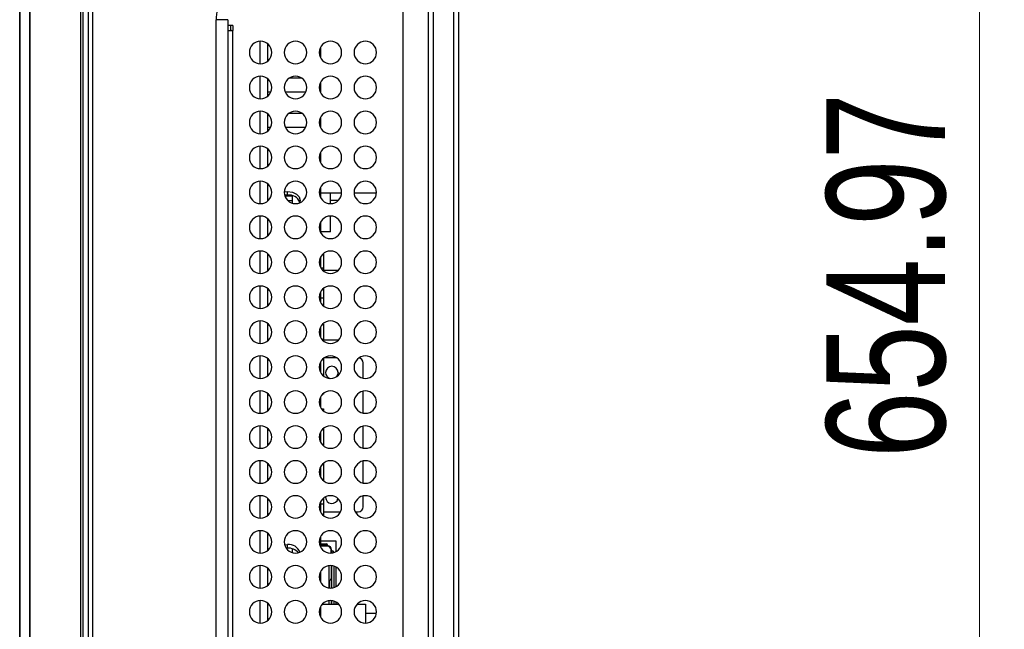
# Model space of a CAD drawing. Header units: millimetres. Extents: x 0 to 1118, y 0 to 864.
# Tile 49 of 256: x 528 to 568, y 403 to 427. Entities that reach past the tile are written whole.
import ezdxf

# ---------------------------------------------------------------- set-up
doc = ezdxf.new("R2010")
doc.units = ezdxf.units.MM
doc.styles.add('SLDTEXTSTYLE3', font='TXT', dxfattribs={"width": 0.75})
doc.dimstyles.new('SLDDIMSTYLE0', dxfattribs={"dimtxt": 4.7625, "dimasz": 3.556, "dimexe": 0, "dimexo": 0.0625, "dimgap": 1.190625, "dimtad": 1, "dimlfac": 5, "dimrnd": 1e-09, "dimzin": 12, "dimdsep": 46, "dimtxsty": 'SLDTEXTSTYLE3', "dimsah": 1, "dimcen": 0.09, "dimadec": 0, "dimazin": 3, "dimtfac": 1, "dimtofl": 0, "dimtmove": 0, "dimatfit": 3, "dimfxl": 1, "dimfrac": 2, "dimtolj": 1, "dimtzin": 12, "dimarcsym": 0})

# ---------------------------------------------------------------- blocks, each defined once
blk = doc.blocks.new('_D_11')
at = {"color": 7, "linetype": 'Continuous', "lineweight": 0}
for p, q in [((547.234, 481.059), (567.714, 481.059)), ((566.714, 350.065), (566.714, 481.059)), ((537.068, 350.065), (567.714, 350.065))]:
    blk.add_line(p, q, dxfattribs=at)
at = {"color": 7, "linetype": 'Continuous', "lineweight": 18}
for points in [[(566.714, 481.059), (566.333, 477.503), (567.095, 477.503)], [(566.714, 350.065), (567.095, 353.621), (566.333, 353.621)]]:
    blk.add_solid(points, dxfattribs=at)
at = {"color": 7, "linetype": 'Continuous', "lineweight": 18, "insert": (560.574, 409.559), "char_height": 4.7625, "attachment_point": 1, "rotation": 90, "style": 'SLDTEXTSTYLE3'}
blk.add_mtext('654.97', dxfattribs=at)

msp = doc.modelspace()

# ---------------------------------------------------------------- linework, layer by layer
at = {"color": 7, "linetype": 'Continuous', "lineweight": 25}
for p, q in [((530.9767, 542.3522), (530.9767, 351.965)), ((528.2367, 540.5322), (528.2367, 353.785)), ((528.2484, 353.785), (528.2484, 540.5322)), ((528.625, 540.5322), (528.625, 353.785)), ((528.6533, 353.785), (528.6533, 540.5322)), ((530.6767, 540.5322), (530.6767, 353.785)), ((530.7767, 353.785), (530.7767, 540.5322)), ((545.8367, 479.7688), (545.8367, 352.9062)), ((544.6167, 429.9586), (544.6167, 358.5462)), ((544.8167, 429.9586), (544.8167, 358.5462)), ((543.6167, 358.7462), (543.6167, 429.7586)), ((536.5767, 427.11), (536.5767, 361.1578)), ((536.7767, 426.8786), (536.5767, 426.8786)), ((536.7767, 426.8786), (536.7767, 426.6786)), ((536.5767, 426.6786), (536.7767, 426.6786)), ((536.7767, 361.3578), (536.7767, 426.6786)), ((538.1767, 426.1444), (538.1767, 425.4436)), ((540.2967, 426.0046), (540.2967, 425.5834)), ((538.1767, 424.7444), (538.1767, 424.0436)), ((540.2967, 424.6046), (540.2967, 424.1834)), ((538.1767, 424.2266), (538.3121, 424.2266)), ((538.8767, 424.2266), (539.7121, 424.2266)), ((538.1767, 423.3444), (538.1767, 422.6436)), ((540.2967, 423.2046), (540.2967, 422.7834)), ((538.1767, 422.8124), (538.3061, 422.8124)), ((538.8827, 422.8124), (539.7061, 422.8124)), ((538.1767, 421.9444), (538.1767, 421.2436)), ((540.2967, 421.8046), (540.2967, 421.3834)), ((538.1767, 420.5444), (538.1767, 419.8436)), ((538.8449, 420.2153), (538.9767, 420.2278)), ((538.9767, 420.0864), (538.8599, 420.0766)), ((539.1767, 420.0424), (538.8707, 420.0424)), ((539.1767, 420.0424), (538.8707, 420.0424)), ((538.9767, 420.0864), (538.9767, 420.2278)), ((539.1767, 419.7597), (539.1767, 420.0569)), ((540.2967, 420.4046), (540.2967, 419.9834)), ((540.2967, 420.1804), (541.1442, 420.1804)), ((540.6967, 419.744), (540.6967, 420.1804)), ((541.6446, 420.1804), (542.5442, 420.1804)), ((538.9865, 419.8658), (539.1767, 419.8658)), ((539.1561, 419.7658), (539.1767, 419.7658)), ((539.1561, 419.7658), (539.1767, 419.7658)), ((540.6967, 419.8824), (541.019, 419.8824)), ((538.1767, 419.1444), (538.1767, 418.4436)), ((540.2967, 419.0046), (540.2967, 418.5834)), ((540.6967, 418.6158), (540.6967, 419.244)), ((540.6967, 418.6158), (540.2967, 418.6158)), ((540.6967, 418.6158), (540.2967, 418.6158)), ((540.6967, 418.6158), (540.6967, 418.6158)), ((538.1767, 417.7444), (538.1767, 417.0436)), ((540.4167, 417.7481), (540.4167, 417.1658)), ((540.2967, 417.6046), (540.2967, 417.1834)), ((540.3065, 417.1658), (540.4167, 417.1658)), ((540.3065, 417.1658), (540.4167, 417.1658)), ((540.4167, 417.1658), (540.4167, 417.1658)), ((540.4167, 417.1658), (540.4167, 417.0399)), ((540.4167, 417.0824), (541.019, 417.0824)), ((538.1767, 416.3444), (538.1767, 415.6436)), ((540.2967, 416.2046), (540.2967, 415.7834)), ((540.4167, 416.3481), (540.4167, 415.9658)), ((540.2967, 415.9658), (540.4167, 415.9658)), ((540.4167, 415.9658), (540.4167, 415.6399)), ((538.1767, 414.9444), (538.1767, 414.2436)), ((540.3823, 414.9182), (540.4167, 414.9182)), ((540.4167, 414.9182), (540.4167, 414.3182)), ((540.2967, 414.8046), (540.2967, 414.3834)), ((540.3388, 414.3182), (540.4167, 414.3182)), ((540.3388, 414.3182), (540.4167, 414.3182)), ((540.4167, 414.3182), (540.4167, 414.3182)), ((540.4167, 414.3182), (540.4167, 414.2399)), ((540.4167, 414.2824), (541.019, 414.2824)), ((538.1767, 413.5444), (538.1767, 412.8436)), ((540.2967, 413.4046), (540.2967, 412.9834)), ((540.4167, 413.5481), (540.4167, 412.8399)), ((540.9528, 413.5624), (540.4359, 413.5624)), ((542.0067, 412.7526), (542.0067, 413.3624)), ((538.1767, 412.1444), (538.1767, 411.4436)), ((540.4167, 412.1481), (540.4167, 412.1182)), ((542.0067, 411.3526), (542.0067, 412.2354)), ((540.2967, 412.0046), (540.2967, 411.5834)), ((540.4167, 412.1181), (540.3822, 412.1181)), ((540.4167, 412.1182), (540.3823, 412.1182)), ((540.4167, 412.1182), (540.4167, 412.1181)), ((540.3388, 411.5182), (540.4167, 411.5182)), ((540.4167, 411.5182), (540.4167, 411.4399)), ((538.1767, 410.7444), (538.1767, 410.0436)), ((540.2967, 410.6046), (540.2967, 410.1834)), ((540.4167, 410.7481), (540.4167, 410.0399)), ((542.0067, 409.9526), (542.0067, 410.8354)), ((542.0067, 408.5526), (542.0067, 409.4354)), ((538.1767, 409.3444), (538.1767, 408.6436)), ((540.2967, 409.2046), (540.2967, 408.7834)), ((540.4167, 409.3481), (540.4167, 408.6399)), ((538.1767, 407.9444), (538.1767, 407.2436)), ((540.2967, 407.8046), (540.2967, 407.3834)), ((540.4167, 407.9481), (540.4167, 407.7182)), ((540.5017, 407.9834), (540.5023, 408.0009)), ((540.5023, 408.0009), (540.5017, 407.9834)), ((542.0067, 407.6024), (542.0067, 408.0354)), ((540.2967, 407.7182), (540.4167, 407.7182)), ((540.4167, 407.7182), (540.4167, 407.2399)), ((540.4167, 407.4024), (541.1015, 407.4024)), ((541.6872, 407.4024), (541.8067, 407.4024)), ((542.0067, 407.6024), (542.0067, 407.6024)), ((538.1767, 406.5444), (538.1767, 405.8436)), ((540.2967, 406.4046), (540.2967, 405.9834)), ((540.9267, 406.2204), (540.2967, 406.2204)), ((540.9267, 405.8086), (540.9267, 406.2204)), ((538.8601, 406.076), (538.9767, 406.0857)), ((538.9767, 405.9443), (538.9215, 405.9421)), ((538.9767, 405.9443), (538.9767, 406.0857)), ((539.1767, 405.7597), (539.1767, 405.9148)), ((540.2967, 406.1204), (540.5267, 406.1204)), ((540.5927, 406.0324), (540.2967, 406.0324)), ((540.6247, 406.0224), (540.2967, 406.0224)), ((540.5827, 406.0644), (540.5827, 406.0524)), ((540.5827, 406.0524), (540.5827, 406.0324)), ((540.7247, 405.9224), (540.6247, 406.0224)), ((540.7247, 405.745), (540.7247, 405.9224)), ((540.7327, 405.7456), (540.7327, 405.8924)), ((540.7527, 405.8424), (540.7667, 405.8424)), ((540.8267, 405.7824), (540.8267, 405.7639)), ((538.1767, 405.1444), (538.1767, 404.4436)), ((540.7327, 404.7514), (540.7327, 405.2424)), ((540.7327, 405.0394), (540.7445, 405.0394)), ((540.7445, 405.0394), (540.7445, 404.7994)), ((540.8267, 405.2241), (540.8267, 404.3639)), ((540.9267, 404.4086), (540.9267, 405.1794)), ((540.2967, 405.0046), (540.2967, 404.5834)), ((540.6327, 404.6514), (540.6327, 404.3482)), ((540.6527, 404.3459), (540.6527, 404.6538)), ((540.7445, 404.7994), (540.7327, 404.7994)), ((540.7327, 404.7994), (540.7445, 404.7994)), ((540.7327, 404.7514), (540.7327, 404.6934)), ((540.7327, 404.3456), (540.7327, 404.6934)), ((538.1767, 403.7444), (538.1767, 403.0436)), ((540.2967, 403.6046), (540.2967, 403.1834)), ((540.3689, 403.7048), (541.0198, 403.7048)), ((540.7327, 403.7048), (540.7327, 403.8424)), ((540.7445, 403.7048), (540.7445, 403.8412)), ((540.8267, 403.8241), (540.8267, 403.7048)), ((540.9267, 403.7048), (540.9267, 403.7794)), ((541.7689, 403.7048), (542.0967, 403.7048)), ((542.0967, 403.7048), (542.0967, 402.944)), ((542.5387, 403.3228), (542.0967, 403.3228))]:
    msp.add_line(p, q, dxfattribs=at)
at = {"color": 8, "linetype": 'Continuous', "lineweight": 25}
for p, q in [((531.1524, 539.1794), (531.1524, 361.1578)), ((545.6367, 352.9062), (545.6367, 479.7636)), ((536.1081, 361.1578), (536.1081, 427.11)), ((537.8838, 425.3441), (537.8838, 426.2439)), ((537.8838, 423.9441), (537.8838, 424.8439)), ((539.0574, 424.7766), (539.5313, 424.7766)), ((537.8838, 422.5441), (537.8838, 423.4439)), ((539.0359, 423.3624), (539.5528, 423.3624)), ((537.8838, 421.1441), (537.8838, 422.0439)), ((537.8838, 419.7441), (537.8838, 420.6439)), ((537.8838, 418.3441), (537.8838, 419.2439)), ((537.8838, 416.9441), (537.8838, 417.8439)), ((537.8838, 415.5441), (537.8838, 416.4439)), ((537.8838, 414.1441), (537.8838, 415.0439)), ((537.8838, 412.7441), (537.8838, 413.6439)), ((537.8838, 411.3441), (537.8838, 412.2439)), ((537.8838, 409.9441), (537.8838, 410.8439)), ((537.8838, 408.5441), (537.8838, 409.4439)), ((537.8838, 407.1441), (537.8838, 408.0439)), ((541.8067, 407.4024), (541.8067, 407.4024)), ((537.8838, 405.7441), (537.8838, 406.6439)), ((540.5827, 406.0524), (540.2967, 406.0524)), ((540.7527, 405.7478), (540.7527, 405.8424)), ((537.8838, 404.3441), (537.8838, 405.2439)), ((540.6327, 405.2397), (540.6327, 404.6514)), ((540.7527, 404.3478), (540.7527, 405.2402)), ((537.8838, 402.9441), (537.8838, 403.8439)), ((540.6327, 403.8397), (540.6327, 403.7048)), ((540.7527, 403.7048), (540.7527, 403.8402))]:
    msp.add_line(p, q, dxfattribs=at)
at = {"color": 7, "linetype": 'Continuous', "lineweight": 25, "flags": 128}
for points in [[(538.9767, 420.2278), (539.168, 420.2009), (539.3302, 420.1243), (539.4386, 420.0096), (539.4767, 419.8743), (539.4562, 419.7741)], [(541.0017, 412.9814), (540.9827, 412.8857), (540.94, 412.8169)], [(540.7327, 405.8424), (540.7331, 405.8424), (540.7342, 405.8424), (540.7361, 405.8424), (540.7385, 405.8424), (540.7416, 405.8424), (540.745, 405.8424), (540.7488, 405.8424), (540.7527, 405.8424)]]:
    msp.add_lwpolyline(points, dxfattribs=at)
at = {"color": 7, "linetype": 'Continuous', "lineweight": 25}
for centre, radius, start, end in [((537.8944, 425.794), 0.45, 0, 180), ((539.2944, 425.794), 0.45, 0, 180), ((540.6944, 425.794), 0.45, 0, 180), ((542.0944, 425.794), 0.45, 0, 180), ((537.8944, 425.794), 0.45, 180, 0), ((539.2944, 425.794), 0.45, 180, 0), ((540.6944, 425.794), 0.45, 180, 0), ((542.0944, 425.794), 0.45, 180, 0), ((537.8944, 424.394), 0.45, 0, 180), ((539.2944, 424.394), 0.45, 0, 180), ((540.6944, 424.394), 0.45, 0, 180), ((542.0944, 424.394), 0.45, 0, 180), ((537.8944, 424.394), 0.45, 180, 0), ((539.2944, 424.394), 0.45, 180, 0), ((540.6944, 424.394), 0.45, 180, 0), ((542.0944, 424.394), 0.45, 180, 0), ((537.8944, 422.994), 0.45, 0, 180), ((539.2944, 422.994), 0.45, 0, 180), ((540.6944, 422.994), 0.45, 0, 180), ((542.0944, 422.994), 0.45, 0, 180), ((537.8944, 422.994), 0.45, 180, 0), ((539.2944, 422.994), 0.45, 180, 0), ((540.6944, 422.994), 0.45, 180, 0), ((542.0944, 422.994), 0.45, 180, 0), ((537.8944, 421.594), 0.45, 0, 180), ((539.2944, 421.594), 0.45, 0, 180), ((540.6944, 421.594), 0.45, 0, 180), ((542.0944, 421.594), 0.45, 0, 180), ((537.8944, 421.594), 0.45, 180, 0), ((539.2944, 421.594), 0.45, 180, 0), ((540.6944, 421.594), 0.45, 180, 0), ((542.0944, 421.594), 0.45, 180, 0), ((537.8944, 420.194), 0.45, 0, 180), ((539.2944, 420.194), 0.45, 0, 180), ((540.6944, 420.194), 0.45, 0, 180), ((542.0944, 420.194), 0.45, 0, 180), ((537.8944, 420.194), 0.45, 180, 0), ((539.2944, 420.194), 0.45, 180, 0), ((539.0304, 419.6137), 0.4757, 23.51926, 96.48074), ((540.6944, 420.194), 0.45, 180, 0), ((542.0944, 420.194), 0.45, 180, 0), ((537.8944, 418.794), 0.45, 0, 180), ((539.2944, 418.794), 0.45, 0, 180), ((540.6944, 418.794), 0.45, 0, 180), ((542.0944, 418.794), 0.45, 0, 180), ((537.8944, 418.794), 0.45, 180, 0), ((539.2944, 418.794), 0.45, 180, 0), ((540.6944, 418.794), 0.45, 180, 0), ((542.0944, 418.794), 0.45, 180, 0), ((537.8944, 417.394), 0.45, 0, 180), ((539.2944, 417.394), 0.45, 0, 180), ((540.6944, 417.394), 0.45, 0, 180), ((542.0944, 417.394), 0.45, 0, 180), ((537.8944, 417.394), 0.45, 180, 0), ((539.2944, 417.394), 0.45, 180, 0), ((540.6944, 417.394), 0.45, 180, 0), ((542.0944, 417.394), 0.45, 180, 0), ((537.8944, 415.994), 0.45, 0, 180), ((539.2944, 415.994), 0.45, 0, 180), ((540.6944, 415.994), 0.45, 0, 180), ((542.0944, 415.994), 0.45, 0, 180), ((537.8944, 415.994), 0.45, 180, 0), ((539.2944, 415.994), 0.45, 180, 0), ((540.6944, 415.994), 0.45, 180, 0), ((542.0944, 415.994), 0.45, 180, 0), ((537.8944, 414.594), 0.45, 0, 180), ((539.2944, 414.594), 0.45, 0, 180), ((540.6944, 414.594), 0.45, 0, 180), ((542.0944, 414.594), 0.45, 0, 180), ((537.8944, 414.594), 0.45, 180, 0), ((539.2944, 414.594), 0.45, 180, 0), ((540.6944, 414.594), 0.45, 180, 0), ((542.0944, 414.594), 0.45, 180, 0), ((537.8944, 413.194), 0.45, 0, 180), ((539.2944, 413.194), 0.45, 0, 180), ((540.6944, 413.194), 0.45, 0, 180), ((542.0944, 413.194), 0.45, 0, 180), ((541.8067, 413.3624), 0.2, 0, 82.32783), ((537.8944, 413.194), 0.45, 180, 0), ((539.2944, 413.194), 0.45, 180, 0), ((540.6944, 413.194), 0.45, 180, 0), ((540.7517, 412.9814), 0.25, 0, 180), ((540.7517, 412.9814), 0.25, 0, 180), ((540.7517, 412.9814), 0.25, 180, 251.2945), ((542.0944, 413.194), 0.45, 180, 0), ((537.8944, 411.794), 0.45, 0, 180), ((539.2944, 411.794), 0.45, 0, 180), ((540.6944, 411.794), 0.45, 0, 180), ((542.0944, 411.794), 0.45, 0, 180), ((537.8944, 411.794), 0.45, 180, 0), ((539.2944, 411.794), 0.45, 180, 0), ((540.6944, 411.794), 0.45, 180, 0), ((542.0944, 411.794), 0.45, 180, 0), ((537.8944, 410.394), 0.45, 0, 180), ((539.2944, 410.394), 0.45, 0, 180), ((540.6944, 410.394), 0.45, 0, 180), ((542.0944, 410.394), 0.45, 0, 180), ((537.8944, 410.394), 0.45, 180, 0), ((539.2944, 410.394), 0.45, 180, 0), ((540.6944, 410.394), 0.45, 180, 0), ((542.0944, 410.394), 0.45, 180, 0), ((537.8944, 408.994), 0.45, 0, 180), ((539.2944, 408.994), 0.45, 0, 180), ((540.6944, 408.994), 0.45, 0, 180), ((542.0944, 408.994), 0.45, 0, 180), ((537.8944, 408.994), 0.45, 180, 0), ((539.2944, 408.994), 0.45, 180, 0), ((540.6944, 408.994), 0.45, 180, 0), ((542.0944, 408.994), 0.45, 180, 0), ((537.8944, 407.594), 0.45, 0, 180), ((539.2944, 407.594), 0.45, 0, 180), ((540.6944, 407.594), 0.45, 0, 180), ((540.7517, 407.9834), 0.25, 180, 347.28504), ((542.0944, 407.594), 0.45, 0, 180), ((537.8944, 407.594), 0.45, 180, 0), ((539.2944, 407.594), 0.45, 180, 0), ((540.6944, 407.594), 0.45, 180, 0), ((542.0944, 407.594), 0.45, 180, 0), ((541.8067, 407.6024), 0.2, 270, 0), ((537.8944, 406.194), 0.45, 0, 180), ((539.2944, 406.194), 0.45, 0, 180), ((540.6944, 406.194), 0.45, 0, 180), ((542.0944, 406.194), 0.45, 0, 180), ((537.8944, 406.194), 0.45, 180, 0), ((539.2944, 406.194), 0.45, 180, 0), ((539.0332, 405.623), 0.4662, 19.75167, 96.96983), ((539.0045, 405.3954), 0.5496, 41.63263, 92.90115), ((540.6944, 406.194), 0.45, 180, 0), ((540.5267, 406.0644), 0.056, 0, 90), ((540.5927, 405.8924), 0.14, 0, 90), ((540.7667, 405.7824), 0.06, 0, 90), ((542.0944, 406.194), 0.45, 180, 0), ((537.8944, 404.794), 0.45, 0, 180), ((539.2944, 404.794), 0.45, 0, 180), ((540.6944, 404.794), 0.45, 0, 180), ((542.0944, 404.794), 0.45, 0, 180), ((537.8944, 404.794), 0.45, 180, 0), ((539.2944, 404.794), 0.45, 180, 0), ((540.6944, 404.794), 0.45, 180, 0), ((542.0944, 404.794), 0.45, 180, 0), ((537.8944, 403.394), 0.45, 0, 180), ((539.2944, 403.394), 0.45, 0, 180), ((540.6944, 403.394), 0.45, 0, 180), ((542.0944, 403.394), 0.45, 0, 180), ((537.8944, 403.394), 0.45, 180, 0), ((539.2944, 403.394), 0.45, 180, 0), ((540.6944, 403.394), 0.45, 180, 0), ((542.0944, 403.394), 0.45, 180, 0)]:
    msp.add_arc(centre, radius, start, end, dxfattribs=at)
for points, knots in [([(536.7524, 428.6657), (536.6519, 428.5509), (536.4657, 428.3384), (536.2592, 427.952), (536.1349, 427.54), (536.117, 427.2537), (536.1081, 427.11)], [0, 0, 0, 0, 0.2921885, 0.5413526, 0.7696872, 1, 1, 1, 1]), ([(540.6327, 404.6514), (540.6405, 404.652), (540.6566, 404.6531), (540.6838, 404.6636), (540.7093, 404.6841), (540.7288, 404.7153), (540.7313, 404.7387), (540.7327, 404.7514)], [0, 0, 0, 0, 0.1222115, 0.2534732, 0.4779959, 0.7184698, 1, 1, 1, 1])]:
    msp.add_open_spline(points, degree=3, knots=knots, dxfattribs=at)
msp.add_open_spline([(536.5767, 427.11), (536.5708, 427.11), (536.5589, 427.11), (536.4632, 427.11), (536.3177, 427.11), (536.178, 427.11), (536.1081, 427.11)], degree=3, dxfattribs=at)
at = {"color": 8, "linetype": 'Continuous', "lineweight": 25}
msp.add_open_spline([(536.7103, 426.6786), (536.7072, 426.707), (536.6988, 426.7826), (536.6979, 426.8417), (536.6973, 426.8786)], degree=3, knots=[0, 0, 0, 0, 0.3753557, 1, 1, 1, 1], dxfattribs=at)

# ---------------------------------------------------------------- dimensions: what is measured, and where the dimension line sits
at = {"color": 7, "linetype": 'Continuous', "lineweight": 18}
dim = msp.add_linear_dim(base=(566.7136, 481.0586), p1=(536.0681, 350.065), p2=(546.2337, 481.0586), angle=90, dimstyle='SLDDIMSTYLE0', dxfattribs=at)
dim.commit()
dim.dimension.update_dxf_attribs({"geometry": '_D_11', "text_midpoint": (566.7136, 419.2336), "dimtype": 160})

doc.saveas('drawing.dxf')
